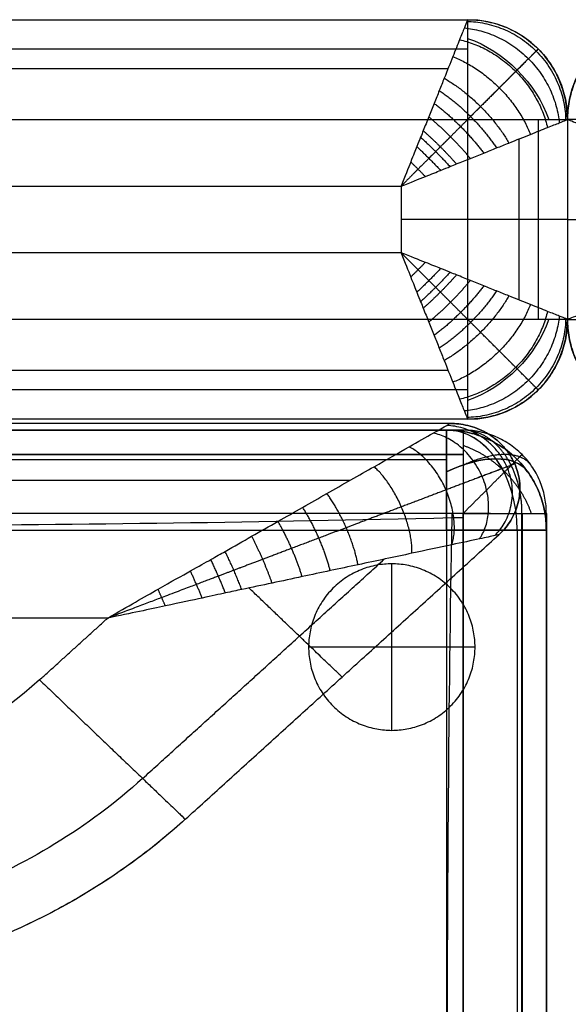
# Model space of a CAD drawing. Header units: millimetres. Extents: x 1391 to 4391, y -7600 to -6096.
# Tile 20 of 39: x 2726 to 2891, y -6392 to -6096. Entities that reach past the tile are written whole.
import ezdxf

# ---------------------------------------------------------------- set-up
doc = ezdxf.new("R2010")
doc.units = ezdxf.units.MM
doc.layers.add('COMPO2', color=9, linetype='Continuous', true_color=0x808080)

msp = doc.modelspace()

# ---------------------------------------------------------------- linework, layer by layer
at = {"layer": 'COMPO2'}
for p, q in [((1490.69, -6126.24, -750), (2860.69, -6126.24, -750)), ((2860.69, -6126.24, -750), (2860.69, -6186.24, -750)), ((1490.69, -6146.24), (2840.69, -6146.24)), ((2840.69, -6146.24), (2840.69, -6166.24)), ((2840.69, -6166.24), (1560.69, -6166.24)), ((2860.69, -6186.24, -750), (1560.69, -6186.24, -750)), ((2884.35, -6244.52, -378.58), (2884.35, -6244.52, -513.66)), ((1534.35, -6249.52, -544.46), (2854.35, -6249.52, -544.46)), ((1534.35, -6249.52, -722.56), (2854.35, -6249.52, -722.56)), ((2854.35, -6249.52, -544.46), (2854.35, -6885.48, -544.46)), ((2854.35, -6249.52, -722.56), (2854.35, -6885.48, -722.56)), ((2837.91, -6309.69, -722.54), (2837.91, -6259.69, -722.54)), ((2837.91, -6309.69, -767.54), (2837.91, -6259.69, -767.54)), ((2752.56, -6275.96, -20), (2209.97, -6275.96, -20)), ((2752.56, -6275.96, -320), (2209.97, -6275.96, -320)), ((2862.91, -6284.69, -722.54), (2812.91, -6284.69, -722.54)), ((2862.91, -6284.69, -767.54), (2812.91, -6284.69, -767.54))]:
    msp.add_line(p, q, dxfattribs=at)
for centre, start, end in [((2860.69, -6126.24, -720), 360, 90), ((2860.69, -6186.24, -720), 270, 0)]:
    msp.add_arc(centre, 30, start, end, dxfattribs=at)
at = {"layer": 'COMPO2', "extrusion": (0, 0, -1)}
for centre, start, end in [((-2920.69, -6126.24, 720), 360, 90), ((-2920.69, -6186.24, 720), 270, 0)]:
    msp.add_arc(centre, 30, start, end, dxfattribs=at)
at = {"layer": 'COMPO2', "extrusion": (-0.503912, -0.503912, -0.701531)}
msp.add_arc((6354.71, 1106.8, 2150.65), 30, 234.946, 305.054, dxfattribs=at)
at = {"layer": 'COMPO2', "extrusion": (-0.707107, 0.707107, 0)}
msp.add_arc((2309.09, -720, -6354.71), 30, 180, 270, dxfattribs=at)
at = {"layer": 'COMPO2', "extrusion": (-0.503912, 0.503912, -0.701531)}
msp.add_arc((2351.52, -5000.9, -4053.75), 30, 234.946, 305.054, dxfattribs=at)
at = {"layer": 'COMPO2', "extrusion": (0.707107, 0.707107, 0)}
msp.add_arc((-6397.14, -720, -2351.52), 30, 180, 270, dxfattribs=at)
at = {"layer": 'COMPO2', "extrusion": (-0.707107, 0, 0.707107)}
msp.add_arc((6249.52, 1612.13, -2424.53), 30, 90, 180, dxfattribs=at)
at = {"layer": 'COMPO2', "extrusion": (0.707107, 0, 0.707107)}
msp.add_arc((-6249.52, -2508.04, 1528.61), 30, 270, 0, dxfattribs=at)
at = {"layer": 'COMPO2', "extrusion": (-0.503912, 0.701531, -0.503912)}
msp.add_arc((1327.68, -3893.06, -5533.1), 30, 109.8951, 180.0032, dxfattribs=at)
at = {"layer": 'COMPO2', "extrusion": (-0.503912, 0.701531, 0.503912)}
msp.add_arc((1327.68, 2798.66, -6171.56), 30, 179.9968, 250.1049, dxfattribs=at)
at = {"layer": 'COMPO2', "extrusion": (0, -1, 0)}
for centre, start, end in [((2854.35, -574.46, 6249.52), 0, 90), ((2854.35, -692.56, 6249.52), 270, 0)]:
    msp.add_arc(centre, 30, start, end, dxfattribs=at)
at = {"layer": 'COMPO2'}
for points, degree in [([(1490.69, -6096.24, -50), (2175.69, -6096.24, -50), (2860.69, -6096.24, -50)], 2), ([(1490.69, -6096.24, -720), (2175.69, -6096.24, -720), (2860.69, -6096.24, -720)], 2), ([(1490.69, -6096.24, -375), (2175.69, -6096.24, -375), (2860.69, -6096.24, -375)], 2), ([(2860.69, -6096.24, -720), (2860.69, -6096.24, -385), (2860.69, -6096.24, -50)], 2), ([(1490.69, -6105.03, -741.21), (2175.69, -6105.03, -741.21), (2860.69, -6105.03, -741.21)], 2), ([(2881.9, -6105.03, -720), (2881.9, -6105.03, -385), (2881.9, -6105.03, -50)], 2), ([(1490.69, -6110.88, -14.64), (2172.76, -6110.88, -14.64), (2854.83, -6110.88, -14.64)], 2), ([(2881.9, -6126.24, -741.21), (2881.9, -6156.24, -741.21), (2881.9, -6186.24, -741.21)], 2), ([(2890.69, -6126.24, -720), (2890.69, -6156.24, -720), (2890.69, -6186.24, -720)], 2), ([(2890.69, -6126.24, -50), (2890.69, -6156.24, -50), (2890.69, -6186.24, -50)], 2), ([(2890.69, -6126.24, -720), (2890.69, -6126.24, -385), (2890.69, -6126.24, -50)], 2), ([(2890.69, -6126.24, -375), (2890.69, -6156.24, -375), (2890.69, -6186.24, -375)], 2), ([(2890.69, -6126.24, -720), (2890.69, -6156.24, -720), (2890.69, -6186.24, -720)], 2), ([(2890.69, -6126.24, -50), (2890.69, -6156.24, -50), (2890.69, -6186.24, -50)], 2), ([(2890.69, -6126.24, -720), (2890.69, -6126.24, -385), (2890.69, -6126.24, -50)], 2), ([(2890.69, -6126.24, -375), (2890.69, -6156.24, -375), (2890.69, -6186.24, -375)], 2), ([(2876.04, -6132.1, -14.64), (2876.04, -6156.24, -14.64), (2876.04, -6180.38, -14.64)], 2), ([(2890.69, -6156.24, -50), (2890.69, -6156.24, -385), (2890.69, -6156.24, -720)], 2), ([(2890.69, -6156.24, -50), (2890.69, -6156.24, -385), (2890.69, -6156.24, -720)], 2), ([(2890.69, -6186.24, -720), (2890.69, -6186.24, -385), (2890.69, -6186.24, -50)], 2), ([(2890.69, -6186.24, -720), (2890.69, -6186.24, -385), (2890.69, -6186.24, -50)], 2), ([(2854.83, -6201.59, -14.64), (2207.76, -6201.59, -14.64), (1560.69, -6201.59, -14.64)], 2), ([(2860.69, -6207.45, -741.21), (2210.69, -6207.45, -741.21), (1560.69, -6207.45, -741.21)], 2), ([(2881.9, -6207.45, -720), (2881.9, -6207.45, -385), (2881.9, -6207.45, -50)], 2), ([(2860.69, -6216.24, -50), (2210.69, -6216.24, -50), (1560.69, -6216.24, -50)], 2), ([(2860.69, -6216.24, -720), (2210.69, -6216.24, -720), (1560.69, -6216.24, -720)], 2), ([(2860.69, -6216.24, -375), (2210.69, -6216.24, -375), (1560.69, -6216.24, -375)], 2), ([(2860.69, -6216.24, -720), (2860.69, -6216.24, -385), (2860.69, -6216.24, -50)], 2), ([(2855.47, -6217.52, -80), (2532.72, -6217.52, -80), (2209.97, -6217.52, -80)], 2), ([(2855.47, -6217.52, -260), (2532.72, -6217.52, -260), (2209.97, -6217.52, -260)], 2), ([(2855.47, -6217.52, -170), (2532.72, -6217.52, -170), (2209.97, -6217.52, -170)], 2), ([(2855.47, -6217.52, -260), (2855.47, -6217.52, -170), (2855.47, -6217.52, -80)], 2), ([(1534.35, -6219.52, -574.46), (2194.35, -6219.52, -574.46), (2854.35, -6219.52, -574.46)], 2), ([(1534.35, -6219.52, -692.56), (2194.35, -6219.52, -692.56), (2854.35, -6219.52, -692.56)], 2), ([(1534.35, -6219.52, -633.51), (2194.35, -6219.52, -633.51), (2854.35, -6219.52, -633.51)], 2), ([(2854.35, -6219.52, -692.56), (2854.35, -6219.52, -633.51), (2854.35, -6219.52, -574.46)], 2), ([(2859.35, -6219.52, -378.58), (2859.35, -6219.52, -446.12), (2859.35, -6219.52, -513.66)], 2), ([(1534.35, -6228.31, -553.24), (2194.35, -6228.31, -553.24), (2854.35, -6228.31, -553.24)], 2), ([(1534.35, -6228.31, -713.78), (2194.35, -6228.31, -713.78), (2854.35, -6228.31, -713.78)], 2), ([(2875.56, -6228.31, -692.56), (2875.56, -6228.31, -633.51), (2875.56, -6228.31, -574.46)], 2), ([(2877.03, -6226.84, -378.58), (2877.03, -6226.84, -446.12), (2877.03, -6226.84, -513.66)], 2), ([(2874.85, -6229.66, -260), (2874.85, -6229.66, -170), (2874.85, -6229.66, -80)], 2), ([(2825.32, -6234.63, -37.58), (2517.65, -6234.63, -37.58), (2209.97, -6234.63, -37.58)], 2), ([(2825.32, -6234.63, -302.43), (2517.65, -6234.63, -302.43), (2209.97, -6234.63, -302.43)], 2), ([(2775.86, -6336.41, -80), (2822.96, -6293.68, -80), (2870.07, -6250.95, -80)], 2), ([(2775.86, -6336.41, -260), (2822.96, -6293.68, -260), (2870.07, -6250.95, -260)], 2), ([(2775.86, -6336.41, -170), (2822.96, -6293.68, -170), (2870.07, -6250.95, -170)], 2), ([(2870.07, -6250.95, -260), (2870.07, -6250.95, -170), (2870.07, -6250.95, -80)], 2), ([(2875.56, -6249.52, -553.24), (2875.56, -6567.5, -553.24), (2875.56, -6885.48, -553.24)], 2), ([(2875.56, -6249.52, -713.78), (2875.56, -6567.5, -713.78), (2875.56, -6885.48, -713.78)], 2), ([(2884.35, -6249.52, -692.56), (2884.35, -6249.52, -633.51), (2884.35, -6249.52, -574.46)], 2), ([(2884.35, -6249.52, -574.46), (2884.35, -6567.5, -574.46), (2884.35, -6885.48, -574.46)], 2), ([(2884.35, -6249.52, -692.56), (2884.35, -6567.5, -692.56), (2884.35, -6885.48, -692.56)], 2), ([(2884.35, -6249.52, -633.51), (2884.35, -6567.5, -633.51), (2884.35, -6885.48, -633.51)], 2), ([(2763.03, -6324.14, -37.58), (2799.34, -6291.21, -37.58), (2835.64, -6258.28, -37.58)], 2), ([(2763.03, -6324.14, -302.43), (2799.34, -6291.21, -302.43), (2835.64, -6258.28, -302.43)], 2), ([(2837.91, -6259.69, -722.54), (2837.91, -6259.69, -745.04), (2837.91, -6259.69, -767.54)], 2), ([(2732.07, -6294.54, -20), (2742.31, -6285.25, -20), (2752.56, -6275.96, -20)], 2), ([(2732.07, -6294.54, -320), (2742.31, -6285.25, -320), (2752.56, -6275.96, -320)], 2), ([(2812.91, -6284.69, -722.54), (2812.91, -6284.69, -745.04), (2812.91, -6284.69, -767.54)], 2), ([(2862.91, -6284.69, -722.54), (2862.91, -6284.69, -745.04), (2862.91, -6284.69, -767.54)], 2), ([(2732.07, -6294.54, -320), (2720.03, -6305.48, -320), (2691.32, -6322.94, -320), (2657.68, -6329.09, -320), (2640.85, -6329.08, -320)], 3), ([(2732.07, -6294.54, -20), (2720.03, -6305.48, -20), (2691.32, -6322.94, -20), (2657.68, -6329.09, -20), (2640.85, -6329.08, -20)], 3), ([(2813.22, -6302.52, -80), (2813.22, -6302.52, -170), (2813.22, -6302.52, -260)], 2), ([(2837.91, -6309.69, -722.54), (2837.91, -6309.69, -745.04), (2837.91, -6309.69, -767.54)], 2), ([(2763.03, -6324.14, -37.58), (2746.9, -6338.8, -37.58), (2708.45, -6362.19, -37.58), (2663.39, -6370.42, -37.58), (2640.85, -6370.4, -37.58)], 3), ([(2763.03, -6324.14, -302.43), (2746.9, -6338.8, -302.43), (2708.45, -6362.19, -302.43), (2663.39, -6370.42, -302.43), (2640.85, -6370.4, -302.43)], 3), ([(2775.86, -6336.41, -260), (2758.03, -6352.6, -260), (2715.55, -6378.44, -260), (2665.75, -6387.54, -260), (2640.85, -6387.52, -260)], 3), ([(2775.86, -6336.41, -80), (2758.03, -6352.6, -80), (2715.55, -6378.44, -80), (2665.75, -6387.54, -80), (2640.85, -6387.52, -80)], 3), ([(2775.86, -6336.41, -80), (2775.86, -6336.41, -170), (2775.86, -6336.41, -260)], 2)]:
    msp.add_open_spline(points, degree=degree, dxfattribs=at)
for points, knots in [([(2860.69, -6096.24, -50), (2860.69, -6096.24, -47.61), (2860.53, -6096.63, -42.26), (2859.76, -6098.56, -34.09), (2858.31, -6102.17, -25.79), (2856.25, -6107.33, -18.14), (2854.11, -6112.68, -12.72), (2852.18, -6117.52, -8.98), (2850.62, -6121.4, -6.53), (2849.02, -6125.38, -4.48), (2847.67, -6128.78, -3.11), (2846.63, -6131.39, -2.24), (2845.54, -6134.07, -1.46), (2843.76, -6138.49, -0.5), (2841.87, -6143.24, -0.01), (2840.69, -6146.24)], [0, 0, 0, 0, 2.873393, 6.409019, 10.27234, 14.489611, 19.030475, 21.417407, 23.804339, 26.240684, 28.677029, 29.734122, 30.791215, 31.848308, 32.905402, 32.905402, 32.905402, 32.905402]), ([(2840.69, -6146.24), (2843.69, -6145.06, -0.01), (2848.44, -6143.17, -0.5), (2852.86, -6141.38, -1.46), (2855.53, -6140.3, -2.24), (2858.15, -6139.25, -3.11), (2861.54, -6137.91, -4.48), (2865.53, -6136.3, -6.53), (2869.4, -6134.75, -8.98), (2874.24, -6132.82, -12.72), (2879.59, -6130.67, -18.14), (2884.75, -6128.61, -25.79), (2888.36, -6127.17, -34.09), (2890.3, -6126.39, -42.26), (2890.69, -6126.24, -47.61), (2890.69, -6126.24, -50)], [-32.905402, -32.905402, -32.905402, -32.905402, -31.848308, -30.791215, -29.734122, -28.677029, -26.240684, -23.804339, -21.417407, -19.030475, -14.489611, -10.27234, -6.409019, -2.873393, 0, 0, 0, 0]), ([(2940.69, -6146.24), (2937.69, -6145.06, -0.01), (2932.94, -6143.17, -0.5), (2928.51, -6141.38, -1.46), (2925.84, -6140.3, -2.24), (2923.22, -6139.25, -3.11), (2919.83, -6137.91, -4.48), (2915.84, -6136.3, -6.53), (2911.97, -6134.75, -8.98), (2907.13, -6132.82, -12.72), (2901.78, -6130.67, -18.14), (2896.62, -6128.61, -25.79), (2893.01, -6127.17, -34.09), (2891.07, -6126.39, -42.26), (2890.68, -6126.24, -47.61), (2890.69, -6126.24, -50)], [-32.905402, -32.905402, -32.905402, -32.905402, -31.848308, -30.791215, -29.734122, -28.677029, -26.240684, -23.804339, -21.417407, -19.030475, -14.489611, -10.27234, -6.409019, -2.873393, 0, 0, 0, 0]), ([(2890.69, -6186.24, -50), (2890.69, -6186.24, -47.61), (2890.3, -6186.08, -42.26), (2888.36, -6185.31, -34.09), (2884.75, -6183.87, -25.79), (2879.59, -6181.8, -18.14), (2874.24, -6179.66, -12.72), (2869.4, -6177.73, -8.98), (2865.53, -6176.18, -6.53), (2861.54, -6174.57, -4.48), (2858.15, -6173.22, -3.11), (2855.53, -6172.18, -2.24), (2852.86, -6171.1, -1.46), (2848.44, -6169.31, -0.5), (2843.69, -6167.42, -0.01), (2840.69, -6166.24)], [0, 0, 0, 0, 2.873393, 6.409019, 10.27234, 14.48961, 19.030475, 21.417406, 23.804338, 26.240683, 28.677028, 29.734121, 30.791214, 31.848307, 32.9054, 32.9054, 32.9054, 32.9054]), ([(2840.69, -6166.24), (2841.87, -6169.24, -0.01), (2843.76, -6173.99, -0.5), (2845.54, -6178.41, -1.46), (2846.63, -6181.08, -2.24), (2847.67, -6183.7, -3.11), (2849.02, -6187.09, -4.48), (2850.62, -6191.08, -6.53), (2852.18, -6194.96, -8.98), (2854.11, -6199.8, -12.72), (2856.25, -6205.15, -18.14), (2858.31, -6210.31, -25.79), (2859.76, -6213.92, -34.09), (2860.53, -6215.85, -42.26), (2860.69, -6216.24, -47.61), (2860.69, -6216.24, -50)], [-32.9054, -32.9054, -32.9054, -32.9054, -31.848307, -30.791214, -29.734121, -28.677028, -26.240683, -23.804338, -21.417406, -19.030475, -14.48961, -10.27234, -6.409019, -2.873393, 0, 0, 0, 0]), ([(2890.69, -6186.24, -50), (2890.68, -6186.24, -47.61), (2891.07, -6186.08, -42.26), (2893.01, -6185.31, -34.09), (2896.62, -6183.87, -25.79), (2901.78, -6181.8, -18.14), (2907.13, -6179.66, -12.72), (2911.97, -6177.73, -8.98), (2915.84, -6176.18, -6.53), (2919.83, -6174.57, -4.48), (2923.22, -6173.22, -3.11), (2925.84, -6172.18, -2.24), (2928.51, -6171.1, -1.46), (2932.94, -6169.31, -0.5), (2937.69, -6167.42, -0.01), (2940.69, -6166.24)], [0, 0, 0, 0, 2.873393, 6.409019, 10.27234, 14.48961, 19.030475, 21.417406, 23.804338, 26.240683, 28.677028, 29.734121, 30.791214, 31.848307, 32.9054, 32.9054, 32.9054, 32.9054]), ([(2752.56, -6275.96, -20), (2758.7, -6272.41, -20.01), (2768.58, -6266.77, -20.62), (2778, -6261.48, -21.82), (2783.81, -6258.22, -22.81), (2789.15, -6255.18, -23.88), (2795.8, -6251.37, -25.49), (2803.57, -6247, -27.81), (2811.12, -6242.71, -30.56), (2820.87, -6237.16, -34.88), (2831.79, -6230.96, -41.16), (2842.65, -6224.8, -50.33), (2850.23, -6220.48, -60.15), (2854.57, -6218.03, -70.19), (2855.47, -6217.51, -77.09), (2855.47, -6217.52, -80)], [-100.95915, -100.95915, -100.95915, -100.95915, -96.793999, -92.628849, -88.463699, -84.298549, -75.968248, -67.637947, -59.792946, -51.947944, -36.257941, -23.792296, -13.772968, -5.847185, 0, 0, 0, 0]), ([(2752.56, -6275.96, -320), (2758.7, -6272.41, -320), (2768.58, -6266.77, -319.39), (2778, -6261.48, -318.18), (2783.81, -6258.22, -317.19), (2789.15, -6255.18, -316.12), (2795.8, -6251.37, -314.51), (2803.57, -6247, -312.2), (2811.12, -6242.71, -309.44), (2820.87, -6237.16, -305.12), (2831.79, -6230.96, -298.85), (2842.65, -6224.8, -289.68), (2850.23, -6220.48, -279.85), (2854.57, -6218.03, -269.82), (2855.47, -6217.51, -262.92), (2855.47, -6217.52, -260)], [-100.95915, -100.95915, -100.95915, -100.95915, -96.793999, -92.628849, -88.463699, -84.298549, -75.968248, -67.637947, -59.792946, -51.947944, -36.257941, -23.792296, -13.772968, -5.847185, 0, 0, 0, 0]), ([(1529.35, -6219.52, -378.54), (1536.13, -6219.52, -378.53), (1542.9, -6219.52, -378.52), (1549.68, -6219.52, -378.5), (1564.16, -6219.52, -378.48), (1578.64, -6219.52, -378.45), (1593.12, -6219.52, -378.43), (1621.3, -6219.52, -378.39), (1649.49, -6219.52, -378.35), (1677.68, -6219.52, -378.31), (1735.13, -6219.52, -378.25), (1792.59, -6219.52, -378.18), (1850.05, -6219.52, -378.15), (1907.41, -6219.52, -378.12), (1964.77, -6219.52, -378.13), (2022.14, -6219.52, -378.15), (2079.54, -6219.52, -378.17), (2136.94, -6219.52, -378.2), (2194.35, -6219.52, -378.23), (2309.35, -6219.52, -378.3), (2483.65, -6219.52, -378.41), (2705.31, -6219.52, -378.51), (2811.98, -6219.52, -378.56), (2859.35, -6219.52, -378.58)], [24.992165, 24.992165, 24.992165, 24.992165, 45.323692, 45.323692, 45.323692, 88.76012, 88.76012, 88.76012, 173.318024, 173.318024, 173.318024, 345.687734, 345.687734, 345.687734, 517.778065, 517.778065, 517.778065, 689.990056, 689.990056, 689.990056, 1034.99003, 1212.88073, 1354.990239, 1354.990239, 1354.990239, 1354.990239]), ([(2859.35, -6219.52, -513.66), (2752.68, -6219.52, -513.61), (2531.02, -6219.52, -513.51), (2309.35, -6219.52, -513.37), (2194.35, -6219.52, -513.3), (2136.94, -6219.52, -513.27), (2079.54, -6219.52, -513.24), (2022.14, -6219.52, -513.22), (1964.77, -6219.52, -513.2), (1907.41, -6219.52, -513.19), (1850.05, -6219.52, -513.22), (1821.32, -6219.52, -513.23), (1763.86, -6219.52, -513.28), (1706.4, -6219.52, -513.35), (1677.68, -6219.52, -513.39), (1649.49, -6219.52, -513.42), (1621.3, -6219.52, -513.46), (1593.12, -6219.52, -513.51), (1578.64, -6219.52, -513.53), (1564.16, -6219.52, -513.55), (1549.68, -6219.52, -513.58), (1542.9, -6219.52, -513.59), (1536.13, -6219.52, -513.61), (1529.35, -6219.52, -513.62)], [25.00086, 25.00086, 25.00086, 25.00086, 345.000721, 690.000818, 690.000818, 690.000818, 862.21281, 862.21281, 862.21281, 1034.303141, 1034.303141, 1034.303141, 1120.489838, 1206.672853, 1206.672853, 1206.672853, 1291.230759, 1291.230759, 1291.230759, 1334.667187, 1334.667187, 1334.667187, 1354.998718, 1354.998718, 1354.998718, 1354.998718]), ([(1529.35, -6219.52, -446.14), (1536.13, -6219.52, -446.13), (1542.91, -6219.52, -446.13), (1556.98, -6219.52, -446.13), (1564.28, -6219.52, -446.13), (1578.75, -6219.52, -446.13), (1585.94, -6219.52, -446.13), (1621.3, -6219.52, -446.13), (1649.49, -6219.52, -446.13), (1735.13, -6219.52, -446.13), (1792.59, -6219.52, -446.13), (1907.41, -6219.52, -446.12), (1964.77, -6219.52, -446.13), (2079.54, -6219.52, -446.13), (2136.94, -6219.52, -446.13), (2416.02, -6219.52, -446.13), (2637.68, -6219.52, -446.12), (2859.35, -6219.52, -446.13)], [5545.001689, 5545.001689, 5545.001689, 5545.001689, 5565.333805, 5565.333805, 5587.222798, 5587.222798, 5608.770224, 5608.770224, 5693.328187, 5693.328187, 5865.697348, 5865.697348, 6037.788075, 6037.788075, 6209.999997, 6209.999997, 6874.999995, 6874.999995, 6874.999995, 6874.999995]), ([(1529.31, -6244.48, -347.7), (1536.09, -6244.47, -347.69), (1542.87, -6244.46, -347.68), (1549.64, -6244.45, -347.66), (1564.13, -6244.43, -347.64), (1578.61, -6244.41, -347.61), (1593.09, -6244.4, -347.59), (1621.28, -6244.36, -347.55), (1649.46, -6244.33, -347.51), (1677.65, -6244.3, -347.47), (1735.11, -6244.24, -347.41), (1792.57, -6244.19, -347.34), (1850.04, -6244.17, -347.31), (1907.41, -6244.15, -347.28), (1964.78, -6244.15, -347.29), (2022.14, -6244.16, -347.31), (2079.55, -6244.18, -347.33), (2136.95, -6244.2, -347.36), (2194.36, -6244.23, -347.39), (2309.36, -6244.28, -347.46), (2483.66, -6244.37, -347.56), (2705.32, -6244.46, -347.67), (2811.99, -6244.5, -347.72), (2859.36, -6244.51, -347.74)], [24.992165, 24.992165, 24.992165, 24.992165, 45.323692, 45.323692, 45.323692, 88.76012, 88.76012, 88.76012, 173.318024, 173.318024, 173.318024, 345.687734, 345.687734, 345.687734, 517.778065, 517.778065, 517.778065, 689.990056, 689.990056, 689.990056, 1034.99003, 1212.88073, 1354.990239, 1354.990239, 1354.990239, 1354.990239]), ([(1529.31, -6247.67, -347.7), (1529.74, -6247.67, -347.7), (1588.15, -6248.13, -347.56), (1693.79, -6247.92, -347.4), (1862.16, -6245.94, -347.23), (2026.93, -6248.85, -347.22), (2193.05, -6249.53, -347.31), (2359.33, -6250.1, -347.43), (2524.02, -6249.41, -347.55), (2692.9, -6248.37, -347.65), (2799.37, -6247.17, -347.71), (2858.2, -6245.75, -347.74), (2859.36, -6245.72, -347.74)], [-2409.310673, -2409.310673, -2409.310673, -2409.310673, -2408.082032, -2242.203735, -2076.325438, -1910.44714, -1744.568843, -1578.690546, -1412.812248, -1246.933951, -1081.055654, -1077.741853, -1077.741853, -1077.741853, -1077.741853]), ([(2859.34, -6244.53, -544.5), (2752.67, -6244.57, -544.45), (2531, -6244.65, -544.35), (2309.34, -6244.76, -544.21), (2194.34, -6244.81, -544.14), (2136.93, -6244.84, -544.11), (2079.53, -6244.86, -544.08), (2022.13, -6244.88, -544.06), (1964.77, -6244.89, -544.04), (1907.41, -6244.89, -544.02), (1850.06, -6244.87, -544.06), (1821.33, -6244.86, -544.07), (1763.88, -6244.83, -544.12), (1706.43, -6244.77, -544.19), (1677.7, -6244.74, -544.23), (1649.52, -6244.71, -544.26), (1621.33, -6244.68, -544.3), (1593.15, -6244.65, -544.35), (1578.67, -6244.63, -544.37), (1564.2, -6244.61, -544.39), (1549.72, -6244.59, -544.42), (1542.94, -6244.58, -544.43), (1536.17, -6244.57, -544.45), (1529.39, -6244.56, -544.46)], [25.00086, 25.00086, 25.00086, 25.00086, 345.000721, 690.000818, 690.000818, 690.000818, 862.21281, 862.21281, 862.21281, 1034.303141, 1034.303141, 1034.303141, 1120.489838, 1206.672853, 1206.672853, 1206.672853, 1291.230759, 1291.230759, 1291.230759, 1334.667187, 1334.667187, 1334.667187, 1354.998718, 1354.998718, 1354.998718, 1354.998718]), ([(1529.4, -6247.67, -544.46), (1529.8, -6247.67, -544.45), (1588.18, -6248.13, -544.32), (1693.79, -6247.92, -544.16), (1862.16, -6245.94, -543.99), (2026.93, -6248.85, -543.98), (2193.05, -6249.53, -544.07), (2359.33, -6250.1, -544.19), (2524.02, -6249.41, -544.31), (2692.9, -6248.37, -544.41), (2799.37, -6247.17, -544.47), (2858.19, -6245.75, -544.5), (2859.34, -6245.72, -544.5)], [-2409.224424, -2409.224424, -2409.224424, -2409.224424, -2408.082032, -2242.203735, -2076.325438, -1910.44714, -1744.568843, -1578.690546, -1412.812248, -1246.933951, -1081.055654, -1077.760862, -1077.760862, -1077.760862, -1077.760862]), ([(2855.92, -6244.51, -347.74), (2855.92, -6244.94, -347.74), (2854.9, -6303.39, -347.71), (2854.25, -6408.87, -347.68), (2854.67, -6577.6, -347.66), (2854.82, -6739.36, -347.69), (2856.35, -6847.7, -347.71), (2857.16, -6900.53, -347.74)], [3794.877417, 3794.877417, 3794.877417, 3794.877417, 3796.112041, 3961.852613, 4127.593184, 4293.333755, 4451.738745, 4451.738745, 4451.738745, 4451.738745]), ([(2855.92, -6244.53, -544.5), (2855.92, -6244.96, -544.5), (2854.9, -6303.4, -544.47), (2854.25, -6408.87, -544.44), (2854.67, -6577.6, -544.42), (2854.82, -6739.35, -544.45), (2856.35, -6847.68, -544.46), (2857.16, -6900.51, -544.5)], [3794.898602, 3794.898602, 3794.898602, 3794.898602, 3796.112041, 3961.852613, 4127.593184, 4293.333755, 4451.713913, 4451.713913, 4451.713913, 4451.713913]), ([(2859.34, -6900.51, -544.5), (2859.33, -6850.09, -544.47), (2859.31, -6799.68, -544.46), (2859.31, -6749.25, -544.46), (2859.3, -6690.63, -544.45), (2859.29, -6632, -544.44), (2859.29, -6573.37, -544.44), (2859.29, -6514.4, -544.44), (2859.29, -6404.78, -544.45), (2859.32, -6295.17, -544.47), (2859.34, -6244.53, -544.5)], [25.008968, 25.008968, 25.008968, 25.008968, 176.272155, 176.272155, 176.272155, 352.154618, 352.154618, 352.154618, 529.081238, 681.008177, 681.008177, 681.008177, 681.008177]), ([(2859.36, -6244.51, -347.74), (2859.38, -6295.16, -347.72), (2859.4, -6404.78, -347.69), (2859.41, -6514.4, -347.68), (2859.41, -6573.38, -347.68), (2859.41, -6632, -347.68), (2859.4, -6690.63, -347.69), (2859.39, -6749.26, -347.7), (2859.38, -6799.68, -347.7), (2859.37, -6850.1, -347.71), (2859.36, -6900.53, -347.74)], [24.99788, 24.99788, 24.99788, 24.99788, 176.924351, 353.851466, 353.851466, 353.851466, 529.733929, 529.733929, 529.733929, 680.997176, 680.997176, 680.997176, 680.997176]), ([(2884.35, -6244.52, -378.58), (2884.35, -6295.16, -378.56), (2884.35, -6404.78, -378.53), (2884.35, -6514.4, -378.52), (2884.35, -6573.37, -378.52), (2884.35, -6632, -378.52), (2884.35, -6690.63, -378.53), (2884.35, -6749.26, -378.54), (2884.35, -6799.68, -378.55), (2884.35, -6850.1, -378.55), (2884.35, -6900.52, -378.58)], [24.99788, 24.99788, 24.99788, 24.99788, 176.924351, 353.851466, 353.851466, 353.851466, 529.733929, 529.733929, 529.733929, 680.997176, 680.997176, 680.997176, 680.997176]), ([(2884.35, -6900.52, -513.66), (2884.35, -6850.1, -513.63), (2884.35, -6799.68, -513.62), (2884.35, -6749.26, -513.62), (2884.35, -6690.63, -513.61), (2884.35, -6632, -513.6), (2884.35, -6573.37, -513.6), (2884.35, -6514.4, -513.6), (2884.35, -6404.78, -513.61), (2884.35, -6295.16, -513.63), (2884.35, -6244.52, -513.66)], [25.008968, 25.008968, 25.008968, 25.008968, 176.272155, 176.272155, 176.272155, 352.154618, 352.154618, 352.154618, 529.081238, 681.008177, 681.008177, 681.008177, 681.008177]), ([(2884.35, -6244.52, -446.13), (2884.35, -6354.14, -446.12), (2884.35, -6463.76, -446.13), (2884.35, -6632, -446.13), (2884.35, -6690.63, -446.14), (2884.35, -6799.68, -446.13), (2884.35, -6850.1, -446.12), (2884.35, -6900.52, -446.13)], [6923.866867, 6923.866867, 6923.866867, 6923.866867, 7237.81481, 7237.81481, 7405.72534, 7405.72534, 7550.132449, 7550.132449, 7550.132449, 7550.132449]), ([(2870.07, -6250.95, -80), (2870.07, -6250.95, -77.09), (2869.03, -6251.17, -70.19), (2864.09, -6252.23, -60.15), (2855.43, -6254.06, -50.33), (2843.03, -6256.71, -41.16), (2830.56, -6259.36, -34.88), (2819.42, -6261.72, -30.56), (2810.8, -6263.56, -27.81), (2801.96, -6265.48, -25.49), (2794.34, -6267.07, -23.88), (2788.24, -6268.36, -22.81), (2781.63, -6269.8, -21.82), (2770.92, -6272.12, -20.62), (2759.61, -6274.51, -20.01), (2752.56, -6275.96, -20)], [0, 0, 0, 0, 5.847185, 13.772968, 23.792296, 36.257941, 51.947944, 59.792946, 67.637947, 75.968248, 84.298549, 88.463699, 92.628849, 96.793999, 100.95915, 100.95915, 100.95915, 100.95915]), ([(2870.07, -6250.95, -260), (2870.07, -6250.95, -262.92), (2869.03, -6251.17, -269.82), (2864.09, -6252.23, -279.85), (2855.43, -6254.06, -289.68), (2843.03, -6256.71, -298.85), (2830.56, -6259.36, -305.12), (2819.42, -6261.72, -309.44), (2810.8, -6263.56, -312.2), (2801.96, -6265.48, -314.51), (2794.34, -6267.07, -316.12), (2788.24, -6268.36, -317.19), (2781.63, -6269.8, -318.18), (2770.92, -6272.12, -319.39), (2759.61, -6274.51, -320), (2752.56, -6275.96, -320)], [0, 0, 0, 0, 5.847185, 13.772968, 23.792296, 36.257941, 51.947944, 59.792946, 67.637947, 75.968248, 84.298549, 88.463699, 92.628849, 96.793999, 100.95915, 100.95915, 100.95915, 100.95915])]:
    msp.add_open_spline(points, degree=3, knots=knots, dxfattribs=at)
for points, weights in [([(2860.48, -6096.75, -42.86), (2889.58, -6097.34, -38.75), (2890.17, -6126.44, -42.86)], [1, 0.714264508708, 1]), ([(2860.69, -6096.24, -50), (2890.69, -6096.24, -50), (2890.69, -6126.24, -50)], [1, 0.707106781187, 1]), ([(2860.69, -6096.24, -720), (2860.69, -6096.24, -750), (2860.69, -6126.24, -750)], [1, 0.707106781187, 1]), ([(2860.69, -6096.24, -385), (2890.69, -6096.24, -385), (2890.69, -6126.24, -385)], [1, 0.707106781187, 1]), ([(2920.69, -6096.24, -50), (2890.69, -6096.24, -50), (2890.69, -6126.24, -50)], [1, 0.707106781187, 1]), ([(2920.69, -6096.24, -385), (2890.69, -6096.24, -385), (2890.69, -6126.24, -385)], [1, 0.707106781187, 1]), ([(2859.7, -6098.71, -34.49), (2885.71, -6101.21, -26.81), (2888.22, -6127.23, -34.49)], [1, 0.740352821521, 1]), ([(2858.28, -6102.24, -26.25), (2879.82, -6107.1, -17.24), (2884.68, -6128.64, -26.25)], [1, 0.782853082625, 1]), ([(2856.24, -6107.34, -18.58), (2872.97, -6113.95, -10.4), (2879.58, -6130.68, -18.58)], [1, 0.835128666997, 1]), ([(2853.65, -6113.83, -11.92), (2865.95, -6120.97, -5.85), (2873.09, -6133.28, -11.92)], [1, 0.88880721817, 1]), ([(2852.17, -6117.54, -9.06), (2862.48, -6124.45, -4.21), (2869.38, -6134.76, -9.06)], [1, 0.913894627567, 1]), ([(2850.63, -6121.38, -6.62), (2859.14, -6127.79, -2.95), (2865.54, -6136.3, -6.62)], [1, 0.93618234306, 1]), ([(2849.01, -6125.41, -4.54), (2855.84, -6131.08, -1.95), (2861.51, -6137.91, -4.54)], [1, 0.955716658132, 1]), ([(2860.69, -6126.24, -750), (2890.69, -6126.24, -750), (2890.69, -6126.24, -720)], [1, 0.707106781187, 1]), ([(2920.69, -6126.24, -750), (2890.69, -6126.24, -750), (2890.69, -6126.24, -720)], [1, 0.707106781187, 1]), ([(2847.35, -6129.57, -2.86), (2852.65, -6134.28, -1.2), (2857.35, -6139.57, -2.86)], [1, 0.971818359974, 1]), ([(2846.57, -6131.54, -2.21), (2851.18, -6135.74, -0.93), (2855.39, -6140.36, -2.21)], [1, 0.977700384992, 1]), ([(2845.43, -6134.36, -1.43), (2849.11, -6137.82, -0.66), (2852.56, -6141.5, -1.43)], [1, 0.982903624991, 1]), ([(2843.58, -6138.94, -0.54), (2845.81, -6141.11, -0.37), (2847.98, -6143.34, -0.54)], [1, 0.987423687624, 1]), ([(2890.69, -6156.24, -50), (2890.69, -6156.24), (2840.69, -6156.24)], [1, 0.707106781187, 1]), ([(2890.69, -6156.24, -720), (2890.69, -6156.24, -750), (2860.69, -6156.24, -750)], [1, 0.707106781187, 1]), ([(2890.69, -6156.24, -50), (2890.69, -6156.24), (2940.69, -6156.24)], [1, 0.707106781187, 1]), ([(2890.69, -6156.24, -720), (2890.69, -6156.24, -750), (2920.69, -6156.24, -750)], [1, 0.707106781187, 1]), ([(2847.98, -6169.14, -0.54), (2845.81, -6171.36, -0.37), (2843.58, -6173.54, -0.54)], [1, 0.987423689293, 1]), ([(2852.56, -6170.98, -1.43), (2849.11, -6174.66, -0.66), (2845.43, -6178.12, -1.43)], [1, 0.982903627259, 1]), ([(2855.39, -6172.12, -2.21), (2851.18, -6176.73, -0.93), (2846.57, -6180.94, -2.21)], [1, 0.977700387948, 1]), ([(2857.35, -6172.91, -2.86), (2852.65, -6178.2, -1.2), (2847.35, -6182.91, -2.86)], [1, 0.971818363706, 1]), ([(2861.51, -6174.56, -4.54), (2855.84, -6181.4, -1.95), (2849.01, -6187.07, -4.54)], [1, 0.955716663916, 1]), ([(2865.54, -6176.18, -6.62), (2859.14, -6184.69, -2.95), (2850.63, -6191.09, -6.62)], [1, 0.936182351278, 1]), ([(2869.38, -6177.72, -9.06), (2862.48, -6188.03, -4.21), (2852.17, -6194.94, -9.06)], [1, 0.913894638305, 1]), ([(2873.09, -6179.2, -11.92), (2865.95, -6191.51, -5.85), (2853.65, -6198.64, -11.92)], [1, 0.888807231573, 1]), ([(2879.58, -6181.8, -18.58), (2872.97, -6198.53, -10.4), (2856.24, -6205.13, -18.58)], [1, 0.835128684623, 1]), ([(2884.68, -6183.84, -26.25), (2879.82, -6205.37, -17.24), (2858.28, -6210.24, -26.25)], [1, 0.782853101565, 1]), ([(2888.22, -6185.25, -34.49), (2885.71, -6211.27, -26.81), (2859.7, -6213.77, -34.49)], [1, 0.740352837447, 1]), ([(2890.17, -6186.03, -42.86), (2889.58, -6215.13, -38.75), (2860.48, -6215.73, -42.86)], [1, 0.714264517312, 1]), ([(2890.69, -6186.24, -50), (2890.69, -6216.24, -50), (2860.69, -6216.24, -50)], [1, 0.707106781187, 1]), ([(2890.69, -6186.24, -720), (2890.69, -6186.24, -750), (2860.69, -6186.24, -750)], [1, 0.707106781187, 1]), ([(2860.69, -6186.24, -750), (2860.69, -6216.24, -750), (2860.69, -6216.24, -720)], [1, 0.707106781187, 1]), ([(2890.69, -6186.24, -385), (2890.69, -6216.24, -385), (2860.69, -6216.24, -385)], [1, 0.707106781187, 1]), ([(2890.69, -6186.24, -50), (2890.69, -6216.24, -50), (2920.69, -6216.24, -50)], [1, 0.707106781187, 1]), ([(2890.69, -6186.24, -720), (2890.69, -6186.24, -750), (2920.69, -6186.24, -750)], [1, 0.707106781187, 1]), ([(2890.69, -6186.24, -385), (2890.69, -6216.24, -385), (2920.69, -6216.24, -385)], [1, 0.707106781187, 1]), ([(2868.86, -6251.21, -71.43), (2899.71, -6220.25, -56.33), (2854.42, -6218.12, -71.43)], [1, 0.399245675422, 1]), ([(2868.86, -6251.21, -268.58), (2899.71, -6220.25, -283.67), (2854.42, -6218.12, -268.58)], [1, 0.399245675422, 1]), ([(2870.07, -6250.95, -80), (2906.93, -6217.52, -80), (2855.47, -6217.52, -80)], [1, 0.37658934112, 1]), ([(2855.47, -6217.52, -260), (2906.93, -6217.52, -260), (2870.07, -6250.95, -260)], [1, 0.37658934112, 1]), ([(2870.07, -6250.95, -170), (2906.93, -6217.52, -170), (2855.47, -6217.52, -170)], [1, 0.37658934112, 1]), ([(2864.26, -6252.19, -61.38), (2881.27, -6227.23, -39.96), (2850.38, -6220.4, -61.38)], [1, 0.473908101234, 1]), ([(2864.26, -6252.19, -278.62), (2881.27, -6227.23, -300.05), (2850.38, -6220.4, -278.62)], [1, 0.473908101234, 1]), ([(2854.35, -6249.52, -544.46), (2854.35, -6219.52, -544.46), (2854.35, -6219.52, -574.46)], [1, 0.707106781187, 1]), ([(2854.35, -6219.52, -574.46), (2884.35, -6219.52, -574.46), (2884.35, -6249.52, -574.46)], [1, 0.707106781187, 1]), ([(2884.35, -6249.52, -692.56), (2884.35, -6219.52, -692.56), (2854.35, -6219.52, -692.56)], [1, 0.707106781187, 1]), ([(2854.35, -6219.52, -692.56), (2854.35, -6219.52, -722.56), (2854.35, -6249.52, -722.56)], [1, 0.707106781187, 1]), ([(2854.35, -6219.52, -633.51), (2884.35, -6219.52, -633.51), (2884.35, -6249.52, -633.51)], [1, 0.707106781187, 1]), ([(2859.35, -6219.52, -513.66), (2859.34, -6219.52, -544.51), (2859.34, -6244.53, -544.5)], [1, 0.706968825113, 1]), ([(2859.35, -6219.52, -378.58), (2859.36, -6219.52, -347.75), (2859.36, -6244.51, -347.74)], [1, 0.707243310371, 1]), ([(2884.35, -6244.52, -378.58), (2884.35, -6219.52, -378.58), (2859.35, -6219.52, -378.58)], [1, 0.707106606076, 1]), ([(2884.35, -6244.52, -513.66), (2884.35, -6219.52, -513.66), (2859.35, -6219.52, -513.66)], [1, 0.707106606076, 1]), ([(2884.35, -6244.52, -446.12), (2884.35, -6219.52, -446.12), (2859.35, -6219.52, -446.12)], [1, 0.707106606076, 1]), ([(2855.95, -6253.96, -51.49), (2862.24, -6234.43, -32.68), (2843.11, -6224.54, -51.49)], [1, 0.579376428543, 1]), ([(2855.95, -6253.96, -288.52), (2862.24, -6234.43, -307.32), (2843.11, -6224.54, -288.52)], [1, 0.579376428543, 1]), ([(2843.96, -6256.51, -42.29), (2844.41, -6241.18, -28.72), (2832.6, -6230.5, -42.29)], [1, 0.693387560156, 1]), ([(2843.96, -6256.51, -297.71), (2844.41, -6241.18, -311.29), (2832.6, -6230.5, -297.71)], [1, 0.693387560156, 1]), ([(2827.75, -6259.96, -33.9), (2825.61, -6248.3, -25.57), (2818.41, -6238.56, -33.9)], [1, 0.805334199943, 1]), ([(2827.75, -6259.96, -306.11), (2825.61, -6248.3, -314.44), (2818.41, -6238.56, -306.11)], [1, 0.805334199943, 1]), ([(2819.4, -6261.73, -30.65), (2816.86, -6251.62, -24.33), (2811.11, -6242.72, -30.65)], [1, 0.849842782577, 1]), ([(2819.4, -6261.73, -309.35), (2816.86, -6251.62, -315.67), (2811.11, -6242.72, -309.35)], [1, 0.849842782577, 1]), ([(2859.34, -6244.53, -544.5), (2884.35, -6244.53, -544.51), (2884.35, -6244.52, -513.66)], [1, 0.706970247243, 1]), ([(2859.36, -6244.51, -347.74), (2884.35, -6244.51, -347.75), (2884.35, -6244.52, -378.58)], [1, 0.707243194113, 1]), ([(2810.97, -6263.53, -27.94), (2808.31, -6254.85, -23.27), (2803.71, -6246.91, -27.94)], [1, 0.887664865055, 1]), ([(2810.97, -6263.53, -312.07), (2808.31, -6254.85, -316.74), (2803.71, -6246.91, -312.07)], [1, 0.887664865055, 1]), ([(2801.94, -6265.47, -25.56), (2799.4, -6258.22, -22.31), (2795.79, -6251.39, -25.56)], [1, 0.921169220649, 1]), ([(2801.94, -6265.47, -314.44), (2799.4, -6258.22, -317.69), (2795.79, -6251.39, -314.44)], [1, 0.921169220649, 1]), ([(2792.81, -6267.39, -23.63), (2790.59, -6261.56, -21.53), (2787.81, -6255.94, -23.63)], [1, 0.948298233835, 1]), ([(2792.81, -6267.39, -316.37), (2790.59, -6261.56, -318.48), (2787.81, -6255.94, -316.37)], [1, 0.948298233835, 1]), ([(2787.9, -6268.44, -22.78), (2785.89, -6263.34, -21.19), (2783.51, -6258.38, -22.78)], [1, 0.95960577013, 1]), ([(2787.9, -6268.44, -317.22), (2785.89, -6263.34, -318.81), (2783.51, -6258.38, -317.22)], [1, 0.95960577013, 1]), ([(2780.95, -6269.95, -21.79), (2779.24, -6265.86, -20.85), (2777.4, -6261.82, -21.79)], [1, 0.969461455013, 1]), ([(2780.95, -6269.95, -318.22), (2779.24, -6265.86, -319.15), (2777.4, -6261.82, -318.22)], [1, 0.969461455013, 1]), ([(2769.88, -6272.33, -20.66), (2768.75, -6269.83, -20.47), (2767.68, -6267.3, -20.66)], [1, 0.977897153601, 1]), ([(2769.88, -6272.33, -319.34), (2768.75, -6269.83, -319.54), (2767.68, -6267.3, -319.34)], [1, 0.977897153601, 1]), ([(2822.96, -6293.68, -80), (2822.96, -6293.68, -38.9), (2794.99, -6266.93, -24.05)], [1, 0.778958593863, 0.891549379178]), ([(2822.96, -6293.68, -260), (2822.96, -6293.68, -301.11), (2794.99, -6266.93, -315.95)], [1, 0.778958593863, 0.891549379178]), ([(2732.07, -6294.54, -320), (2775.86, -6336.41, -320), (2775.86, -6336.41, -260)], [1, 0.707106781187, 1]), ([(2732.07, -6294.54, -20), (2775.86, -6336.41, -20), (2775.86, -6336.41, -80)], [1, 0.707106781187, 1]), ([(2775.86, -6336.41, -170), (2719.51, -6387.52, -170), (2640.85, -6387.52, -170)], [1, 0.926380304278, 1])]:
    msp.add_rational_spline(points, weights, degree=2, dxfattribs=at)
for points, weights, degree, knots in [([(2881.9, -6105.03, -50), (2881.9, -6105.02, -47.01), (2881.41, -6105.51, -40.37), (2879.1, -6107.83, -30.68), (2875.17, -6111.75, -21.75), (2870.18, -6116.74, -14.41), (2865.52, -6121.4, -9.71), (2861.6, -6125.32, -6.68), (2858.58, -6128.34, -4.77), (2855.56, -6131.37, -3.23), (2853.07, -6133.85, -2.22), (2851.18, -6135.74, -1.59), (2849.26, -6137.67, -1.07), (2846.11, -6140.82, -0.44), (2842.77, -6144.15, -0.07), (2840.69, -6146.24)], [0.853553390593, 0.8535512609, 0.856311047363, 0.869556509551, 0.891702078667, 0.918492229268, 0.940825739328, 0.957180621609, 0.968430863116, 0.978144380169, 0.984686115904, 0.988906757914, 0.991508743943, 0.993769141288, 0.995046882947, 0.995628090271], 3, [0, 0, 0, 0, 2.873393, 6.409019, 10.27234, 14.489611, 19.030475, 21.417407, 23.804339, 26.240684, 28.677029, 29.734122, 30.791215, 31.848308, 32.905402, 32.905402, 32.905402, 32.905402]), ([(2881.9, -6207.45, -50), (2881.9, -6207.45, -47.01), (2881.41, -6206.97, -40.37), (2879.1, -6204.65, -30.68), (2875.17, -6200.72, -21.75), (2870.18, -6195.74, -14.41), (2865.52, -6191.07, -9.71), (2861.6, -6187.15, -6.68), (2858.58, -6184.13, -4.77), (2855.56, -6181.11, -3.23), (2853.07, -6178.63, -2.22), (2851.18, -6176.73, -1.59), (2849.26, -6174.81, -1.07), (2846.11, -6171.66, -0.44), (2842.77, -6168.32, -0.07), (2840.69, -6166.24)], [0.853553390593, 0.853551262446, 0.856311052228, 0.869556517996, 0.89170208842, 0.918492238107, 0.94082574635, 0.957180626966, 0.968430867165, 0.978144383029, 0.984686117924, 0.988906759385, 0.991508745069, 0.993769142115, 0.995046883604, 0.995628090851], 3, [0, 0, 0, 0, 2.873393, 6.409019, 10.27234, 14.48961, 19.030475, 21.417406, 23.804338, 26.240683, 28.677028, 29.734121, 30.791214, 31.848307, 32.9054, 32.9054, 32.9054, 32.9054]), ([(2877.02, -6244.53, -535.47), (2877.02, -6234.17, -535.47), (2871.85, -6226.85, -529.09), (2866.67, -6219.52, -522.7), (2859.35, -6219.52, -513.66)], [0.996817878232, 0.922413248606, 1, 0.922391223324, 0.996860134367], 2, [63.159423, 63.159423, 63.159423, 82.78348, 82.78348, 102.413108, 102.413108, 102.413108]), ([(2859.35, -6224.11, -360.78), (2866.24, -6226.4, -356.78), (2871.85, -6232.02, -356.78), (2877.47, -6237.63, -356.78), (2879.76, -6244.52, -360.78)], [0.971583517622, 0.939405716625, 1, 0.93940384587, 0.971585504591], 2, [23.938512, 23.938512, 23.938512, 39.270055, 39.270055, 54.602071, 54.602071, 54.602071]), ([(1529.32, -6226.83, -356.75), (1536.1, -6226.83, -356.74), (1542.88, -6226.82, -356.73), (1549.66, -6226.82, -356.73), (1564.13, -6226.81, -356.71), (1578.61, -6226.81, -356.69), (1593.1, -6226.8, -356.68), (1621.28, -6226.79, -356.65), (1649.47, -6226.77, -356.63), (1677.66, -6226.76, -356.6), (1735.09, -6226.74, -356.56), (1792.56, -6226.73, -356.51), (1850.04, -6226.72, -356.49), (1907.4, -6226.71, -356.47), (1964.79, -6226.71, -356.48), (2022.14, -6226.72, -356.5), (2079.55, -6226.72, -356.51), (2136.97, -6226.73, -356.53), (2194.36, -6226.74, -356.55), (2309.41, -6226.76, -356.59), (2483.74, -6226.79, -356.66), (2705.34, -6226.82, -356.73), (2811.99, -6226.83, -356.76), (2859.36, -6226.84, -356.78)], [0.853840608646, 0.853906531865, 0.853971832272, 0.854036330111, 0.854174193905, 0.854308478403, 0.854437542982, 0.854689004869, 0.854919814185, 0.855124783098, 0.85554162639, 0.855867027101, 0.856029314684, 0.856192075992, 0.856172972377, 0.856072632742, 0.855972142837, 0.855796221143, 0.855610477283, 0.855234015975, 0.854605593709, 0.854005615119, 0.853737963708, 0.853621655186], 3, [24.992165, 24.992165, 24.992165, 24.992165, 45.323692, 45.323692, 45.323692, 88.76012, 88.76012, 88.76012, 173.318024, 173.318024, 173.318024, 345.687734, 345.687734, 345.687734, 517.778065, 517.778065, 517.778065, 689.990056, 689.990056, 689.990056, 1034.99003, 1212.88073, 1354.990239, 1354.990239, 1354.990239, 1354.990239]), ([(2859.34, -6226.85, -535.47), (2752.65, -6226.86, -535.44), (2530.88, -6226.89, -535.37), (2309.28, -6226.93, -535.28), (2194.34, -6226.95, -535.24), (2136.92, -6226.96, -535.22), (2079.53, -6226.96, -535.2), (2022.13, -6226.97, -535.18), (1964.76, -6226.97, -535.17), (1907.42, -6226.98, -535.16), (1850.05, -6226.97, -535.18), (1821.33, -6226.96, -535.19), (1763.89, -6226.95, -535.22), (1706.43, -6226.93, -535.27), (1677.69, -6226.92, -535.29), (1649.52, -6226.91, -535.32), (1621.33, -6226.9, -535.34), (1593.14, -6226.89, -535.37), (1578.67, -6226.88, -535.38), (1564.19, -6226.87, -535.4), (1549.71, -6226.87, -535.42), (1542.93, -6226.86, -535.43), (1536.15, -6226.86, -535.44), (1529.38, -6226.86, -535.45)], [0.853484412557, 0.853220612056, 0.852668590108, 0.851867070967, 0.851485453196, 0.851297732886, 0.851119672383, 0.851018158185, 0.850916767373, 0.850898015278, 0.851062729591, 0.851144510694, 0.851391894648, 0.851765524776, 0.851975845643, 0.852182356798, 0.852414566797, 0.852666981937, 0.852796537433, 0.852931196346, 0.853069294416, 0.853133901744, 0.853199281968, 0.853265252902], 3, [25.00086, 25.00086, 25.00086, 25.00086, 345.000721, 690.000818, 690.000818, 690.000818, 862.21281, 862.21281, 862.21281, 1034.303141, 1034.303141, 1034.303141, 1120.489838, 1206.672853, 1206.672853, 1206.672853, 1291.230759, 1291.230759, 1291.230759, 1334.667187, 1334.667187, 1334.667187, 1354.998718, 1354.998718, 1354.998718, 1354.998718]), ([(2879.77, -6230.1, -513.66), (2877.47, -6226.85, -522.15), (2871.85, -6226.85, -529.09), (2866.23, -6226.85, -536.02), (2859.34, -6230.09, -538.84)], [0.9716027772, 0.939344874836, 1, 0.939350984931, 0.971596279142], 2, [23.925014, 23.925014, 23.925014, 39.26825, 39.26825, 54.60994, 54.60994, 54.60994]), ([(2859.36, -6244.51, -347.74), (2866.68, -6237.19, -347.75), (2871.85, -6232.02, -356.78), (2877.03, -6226.84, -365.81), (2877.03, -6226.84, -378.58)], [0.996879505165, 0.922482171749, 1, 0.922481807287, 0.99688020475], 2, [54.673967, 54.673967, 54.673967, 74.292933, 74.292933, 93.911991, 93.911991, 93.911991]), ([(2874.85, -6229.66, -80), (2874.89, -6229.64, -75.47), (2872.67, -6230.49, -65.07), (2864.59, -6233.54, -52.96), (2853.56, -6237.72, -43.55), (2839.94, -6242.88, -35.88), (2827.11, -6247.73, -30.96), (2816.05, -6251.92, -27.7), (2807.68, -6255.09, -25.65), (2799.17, -6258.31, -23.96), (2791.91, -6261.06, -22.79), (2786.13, -6263.25, -22.02), (2779.86, -6265.62, -21.35), (2769.74, -6269.45, -20.55), (2759.14, -6273.47, -20.09), (2752.56, -6275.96, -20)], [0.68829467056, 0.688098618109, 0.698848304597, 0.740390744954, 0.79538952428, 0.853510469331, 0.895877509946, 0.925478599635, 0.944725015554, 0.961115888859, 0.972389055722, 0.979923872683, 0.984849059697, 0.989064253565, 0.991411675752, 0.992472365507], 3, [0, 0, 0, 0, 5.847185, 13.772968, 23.792296, 36.257941, 51.947944, 59.792946, 67.637947, 75.968248, 84.298549, 88.463699, 92.628849, 96.793999, 100.95915, 100.95915, 100.95915, 100.95915]), ([(2874.85, -6229.66, -260), (2874.89, -6229.64, -264.54), (2872.67, -6230.49, -274.94), (2864.59, -6233.54, -287.04), (2853.56, -6237.72, -296.45), (2839.94, -6242.88, -304.12), (2827.11, -6247.73, -309.04), (2816.05, -6251.92, -312.31), (2807.68, -6255.09, -314.35), (2799.17, -6258.31, -316.05), (2791.91, -6261.06, -317.21), (2786.13, -6263.25, -317.99), (2779.86, -6265.62, -318.66), (2769.74, -6269.45, -319.45), (2759.14, -6273.47, -319.91), (2752.56, -6275.96, -320)], [0.68829467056, 0.688098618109, 0.698848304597, 0.740390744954, 0.79538952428, 0.853510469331, 0.895877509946, 0.925478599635, 0.944725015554, 0.961115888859, 0.972389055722, 0.979923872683, 0.984849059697, 0.989064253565, 0.991411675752, 0.992472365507], 3, [0, 0, 0, 0, 5.847185, 13.772968, 23.792296, 36.257941, 51.947944, 59.792946, 67.637947, 75.968248, 84.298549, 88.463699, 92.628849, 96.793999, 100.95915, 100.95915, 100.95915, 100.95915]), ([(2877.02, -6900.51, -535.47), (2877.02, -6850.09, -535.45), (2877.01, -6799.67, -535.45), (2877.01, -6749.26, -535.44), (2877.01, -6690.62, -535.44), (2877.01, -6632, -535.43), (2877.01, -6573.37, -535.43), (2877.01, -6514.4, -535.43), (2877.01, -6404.79, -535.44), (2877.02, -6295.17, -535.45), (2877.02, -6244.53, -535.47)], [0.853482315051, 0.853385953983, 0.853303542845, 0.853245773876, 0.853178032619, 0.8531413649, 0.853136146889, 0.853133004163, 0.853172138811, 0.853359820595, 0.853485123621], 3, [25.008968, 25.008968, 25.008968, 25.008968, 176.272155, 176.272155, 176.272155, 352.154618, 352.154618, 352.154618, 529.081238, 681.008177, 681.008177, 681.008177, 681.008177]), ([(2877.03, -6244.51, -356.78), (2877.04, -6295.15, -356.76), (2877.05, -6404.77, -356.75), (2877.05, -6514.4, -356.74), (2877.05, -6573.37, -356.74), (2877.05, -6632, -356.74), (2877.05, -6690.64, -356.75), (2877.04, -6749.26, -356.75), (2877.04, -6799.68, -356.75), (2877.03, -6850.11, -356.75), (2877.03, -6900.53, -356.78)], [0.853621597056, 0.853746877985, 0.853934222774, 0.853973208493, 0.853970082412, 0.853964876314, 0.853928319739, 0.853860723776, 0.853803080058, 0.853720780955, 0.853624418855], 3, [24.99788, 24.99788, 24.99788, 24.99788, 176.924351, 353.851466, 353.851466, 353.851466, 529.733929, 529.733929, 529.733929, 680.997176, 680.997176, 680.997176, 680.997176]), ([(2837.91, -6309.69, -722.54), (2812.91, -6309.69, -722.54), (2812.91, -6284.69, -722.54), (2812.91, -6259.69, -722.54), (2837.91, -6259.69, -722.54), (2862.91, -6259.69, -722.54), (2862.91, -6284.69, -722.54), (2862.91, -6309.69, -722.54), (2837.91, -6309.69, -722.54)], [1, 0.707106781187, 1, 0.707106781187, 1, 0.707106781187, 1, 0.707106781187, 1], 2, [-157.079633, -157.079633, -157.079633, -117.809725, -117.809725, -78.539816, -78.539816, -39.269908, -39.269908, 0, 0, 0]), ([(2837.91, -6309.69, -767.54), (2812.91, -6309.69, -767.54), (2812.91, -6284.69, -767.54), (2812.91, -6259.69, -767.54), (2837.91, -6259.69, -767.54), (2862.91, -6259.69, -767.54), (2862.91, -6284.69, -767.54), (2862.91, -6309.69, -767.54), (2837.91, -6309.69, -767.54)], [1, 0.707106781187, 1, 0.707106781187, 1, 0.707106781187, 1, 0.707106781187, 1], 2, [-157.079633, -157.079633, -157.079633, -117.809725, -117.809725, -78.539816, -78.539816, -39.269908, -39.269908, 0, 0, 0]), ([(2837.91, -6309.69, -745.04), (2812.91, -6309.69, -745.04), (2812.91, -6284.69, -745.04), (2812.91, -6259.69, -745.04), (2837.91, -6259.69, -745.04), (2862.91, -6259.69, -745.04), (2862.91, -6284.69, -745.04), (2862.91, -6309.69, -745.04), (2837.91, -6309.69, -745.04)], [1, 0.707106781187, 1, 0.707106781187, 1, 0.707106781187, 1, 0.707106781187, 1], 2, [-157.079633, -157.079633, -157.079633, -117.809725, -117.809725, -78.539816, -78.539816, -39.269908, -39.269908, 0, 0, 0])]:
    msp.add_rational_spline(points, weights, degree=degree, knots=knots, dxfattribs=at)

doc.saveas('drawing.dxf')
